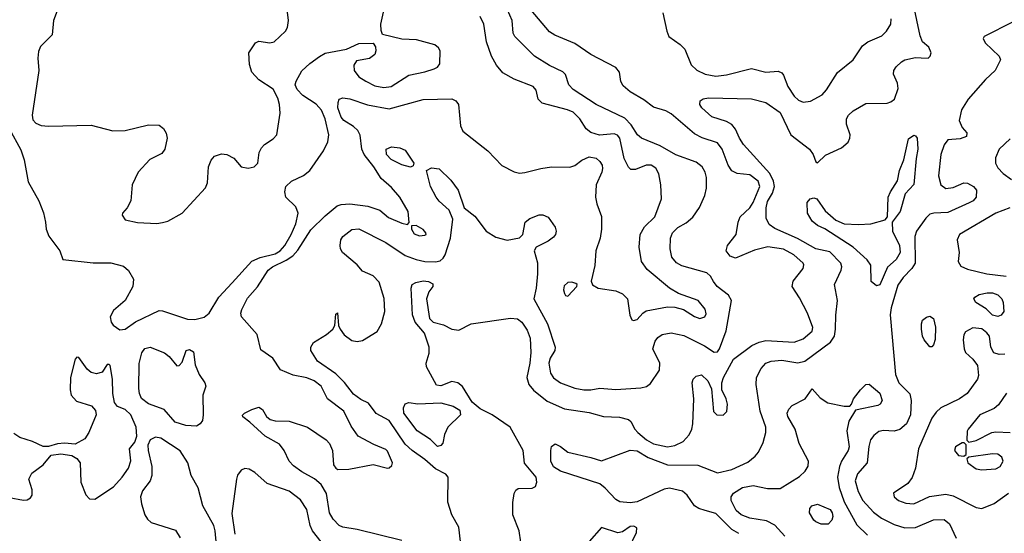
# Model space of a CAD drawing. Extents: x 1173029 to 1307123, y 522559 to 678521.
# Tile 135 of 256: x 1243734 to 1249252, y 541351 to 544230. Entities that reach past the tile are written whole.
import ezdxf

# ---------------------------------------------------------------- set-up
doc = ezdxf.new("R2010")
doc.units = 0

msp = doc.modelspace()

# ---------------------------------------------------------------- linework, layer by layer
at = {"layer": '0CON10XD'}
for points in [[(1246541.7, 541301.7), (1246533.1, 541365), (1246498.2, 541455), (1246497.3, 541522.7), (1246505.7, 541574.3), (1246515, 541593.3), (1246527.5, 541602.5), (1246605, 541604), (1246625, 541613.3), (1246633, 541637), (1246628.5, 541665), (1246563, 541743), (1246556, 541815), (1246483.1, 541945), (1246382, 542015), (1246315, 542048.6), (1246268.8, 542085), (1246215, 542173.8), (1246190, 542195), (1246155, 542201.9), (1246095, 542177.5), (1246070.7, 542180.7), (1246013.6, 542283.6), (1246011.4, 542305), (1246029.2, 542360.8), (1246029.6, 542395), (1246002.2, 542472.2), (1245950.8, 542535), (1245935.7, 542575), (1245928.6, 542725), (1245934.2, 542745), (1245953.1, 542756.9), (1245995, 542766.2), (1246025, 542762.5), (1246049.5, 542749.5), (1246050, 542735), (1246026.4, 542703.6), (1246012.9, 542665), (1246030.6, 542555), (1246051.2, 542535), (1246109.3, 542519.3), (1246155, 542495.6), (1246195, 542489.4), (1246265, 542525.5), (1246485, 542556.2), (1246523.8, 542553.8), (1246548.9, 542535), (1246578.8, 542488.8), (1246594.1, 542445), (1246598.6, 542365), (1246593.6, 542305), (1246576.7, 542225), (1246586.8, 542185), (1246613.2, 542153.2), (1246690.6, 542090.6), (1246788, 542048), (1246925, 542028.1), (1247005, 542004.6), (1247095, 542001.3), (1247145, 541989.4), (1247158.3, 541978.3), (1247180.4, 541935), (1247198.2, 541915), (1247246.7, 541875), (1247285, 541852.4), (1247365, 541834.7), (1247405, 541842.2), (1247451.5, 541865), (1247485, 541903.5), (1247501.3, 541935), (1247506.8, 541965), (1247512.5, 542105), (1247502.2, 542195), (1247508.6, 542215), (1247525, 542232.5), (1247555, 542239.4), (1247591.1, 542205), (1247611.3, 542161.3), (1247623, 542033), (1247641.2, 542015), (1247676.5, 542013.5), (1247697.3, 542032.7), (1247700, 542075), (1247694, 542105), (1247669.4, 542155), (1247668.5, 542195), (1247678, 542225), (1247735, 542326.2), (1247836.2, 542403.8), (1247877.3, 542422.7), (1247915, 542431.5), (1248075, 542421.8), (1248125, 542441.2), (1248175.4, 542484.6), (1248178.5, 542505), (1248148.7, 542585), (1248105, 542670.6), (1248062.7, 542735), (1248069.1, 542765), (1248125.5, 542835), (1248128.8, 542855), (1248123.8, 542865), (1248071.5, 542911.5), (1248015, 542944.2), (1247925.7, 542955.7), (1247851.5, 542938.5), (1247745, 542892.9), (1247715, 542903.6), (1247693.3, 542935), (1247701.2, 542965), (1247750, 543025), (1247760, 543095), (1247770.9, 543125), (1247825, 543175.4), (1247845.2, 543205), (1247882.6, 543295), (1247872.2, 543325), (1247825, 543360.6), (1247755, 543367.1), (1247725, 543382.2), (1247704.8, 543414.8), (1247671.4, 543505), (1247645, 543538.9), (1247558.3, 543568.3), (1247515, 543589.6), (1247385, 543702.5), (1247355, 543718.5), (1247285, 543739.5), (1247231.5, 543781.5), (1247154.8, 543824.8), (1247115, 543858.9), (1247102.8, 543882.8), (1247094.6, 543935), (1247075, 543962.1), (1246934.8, 544034.8), (1246845, 544096.2), (1246733.4, 544143.4), (1246702.8, 544162.8), (1246506.8, 544395)], [(1243675, 543619.4), (1243741, 543501), (1243758.9, 543445), (1243780.7, 543320.7), (1243841.4, 543215), (1243867.8, 543147.8), (1243878.1, 543095), (1243882.9, 543055), (1243896.4, 543016.4), (1243958, 542935), (1243976.4, 542886.4), (1244145, 542867.5), (1244245, 542867.5), (1244315, 542848.6), (1244344.5, 542824.5), (1244371.4, 542775), (1244367.1, 542735), (1244324.3, 542655), (1244260.5, 542599.5), (1244241.4, 542565), (1244246, 542535), (1244257, 542517), (1244295, 542492), (1244325, 542494.3), (1244383.7, 542536.3), (1244515, 542598.8), (1244535, 542597.1), (1244675, 542550.4), (1244715, 542548.8), (1244766.9, 542563.1), (1244795.7, 542585), (1244850, 542675), (1244924.5, 542755), (1245034.4, 542875.6), (1245082.4, 542897.6), (1245165, 542917.2), (1245193.8, 542935), (1245219.5, 542965), (1245255.1, 543024.9), (1245281.4, 543085), (1245294.7, 543144.7), (1245281.2, 543181.2), (1245226, 543235), (1245220, 543265), (1245226, 543295), (1245258, 543325), (1245323.7, 543356.3), (1245360.8, 543385), (1245437.1, 543495), (1245461.5, 543545), (1245466.8, 543585), (1245445.2, 543675), (1245425, 543722.5), (1245395, 543755.6), (1245321.4, 543805), (1245288.8, 543838.8), (1245277.5, 543865), (1245282.5, 543885), (1245316, 543944), (1245360.6, 543985), (1245415, 544023.1), (1245445, 544043.1), (1245565, 544064), (1245635, 544096.7), (1245715, 544097.5), (1245728.3, 544078.3), (1245730, 544055), (1245723.8, 544035), (1245695, 544012), (1245620.6, 543999.4), (1245605.7, 543974.3), (1245607.8, 543945), (1245635, 543910), (1245673.3, 543885), (1245725, 543858.5), (1245775, 543850), (1245816, 543855), (1245915, 543918.1), (1246005, 543937.1), (1246057.5, 543955), (1246075, 543963.8), (1246087.9, 543982.1), (1246090, 544055), (1246081.7, 544071.7), (1246059.7, 544089.7), (1245957.7, 544117.7), (1245875, 544120.8), (1245767, 544147), (1245759.3, 544169.3), (1245758.6, 544205), (1245779.5, 544305)], [(1243949.2, 544295), (1243924, 544225), (1243916.2, 544145), (1243851.2, 544078.8), (1243838.8, 544051.2), (1243835.5, 544014.5), (1243840.9, 543945), (1243803.3, 543695), (1243808.3, 543668.3), (1243825, 543650.8), (1243855, 543637.5), (1243895, 543633.1), (1244135, 543638.1), (1244255, 543606.9), (1244325, 543608.6), (1244455, 543640), (1244515, 543638), (1244539.3, 543619.3), (1244554.4, 543594.4), (1244560, 543565), (1244546.8, 543503.2), (1244529.7, 543480.3), (1244463, 543447), (1244398, 543375), (1244364, 543305), (1244356.2, 543215), (1244336.2, 543175), (1244310, 543145), (1244308.8, 543135), (1244325, 543108.8), (1244393.6, 543093.6), (1244503.3, 543086.7)], [(1244503.3, 543086.7), (1244535, 543093.3), (1244565, 543101.2), (1244645, 543146), (1244775, 543288), (1244785.6, 543315), (1244791.4, 543405), (1244807.9, 543442.1), (1244826.2, 543465), (1244865, 543477.8), (1244894.5, 543474.5), (1244933.5, 543453.5), (1244975, 543404.3), (1245015, 543397.1), (1245047.5, 543405), (1245068.8, 543425), (1245075.8, 543485), (1245088.3, 543511.7), (1245105, 543530), (1245155, 543561.9), (1245174.4, 543585), (1245193.4, 543706.6), (1245190, 543755), (1245180.3, 543790.3), (1245155, 543840), (1245075, 543892.9), (1245035.6, 543935), (1245021.7, 543978.3), (1245017.5, 544045), (1245055, 544100), (1245075, 544110), (1245135, 544100), (1245160, 544105), (1245223.3, 544165), (1245234.1, 544185.9), (1245240.8, 544225), (1245231.7, 544301.7)], [(1246150.9, 543330.9), (1246191.1, 543275), (1246224.4, 543174.4), (1246285, 543129.2), (1246347.5, 543045), (1246401.4, 543011.4), (1246465, 542993.1), (1246535, 543006.7), (1246553.9, 543026.1), (1246567.5, 543095), (1246592.5, 543115), (1246645, 543136.2), (1246666.1, 543136.1), (1246695, 543123.3), (1246735, 543066.7), (1246740, 543045), (1246735.8, 543025), (1246725, 543011.2), (1246695, 542988), (1246627.5, 542955), (1246616.2, 542935), (1246636, 542866), (1246636.7, 542805), (1246628.2, 542725), (1246614.6, 542665), (1246692.4, 542525), (1246734.6, 542395), (1246732.7, 542375), (1246707.4, 542332.6), (1246698.6, 542305), (1246708, 542248), (1246725, 542221.5), (1246765, 542194.6), (1246844.1, 542164.1), (1246895, 542154.6), (1246935, 542154.5), (1246985, 542164.4), (1247075, 542157.1), (1247214.6, 542165.4), (1247246.2, 542173.8), (1247270, 542190), (1247318.8, 542265), (1247321.8, 542305), (1247282.7, 542385), (1247295, 542427.5), (1247310.8, 542449.2), (1247334.1, 542465.9), (1247385, 542474.6), (1247455, 542460.4), (1247571.3, 542401.3), (1247625, 542365.5), (1247645, 542368.9), (1247656.6, 542385), (1247692.9, 542485), (1247722.3, 542655), (1247706.4, 542685), (1247642.5, 542735), (1247621.7, 542761.7), (1247605, 542792), (1247585, 542810), (1247445, 542850), (1247415, 542867.1), (1247388.9, 542898.9), (1247380, 542945), (1247380.5, 543005), (1247392.5, 543035), (1247423.1, 543065), (1247468.8, 543091.2), (1247507, 543123), (1247543.7, 543176.3), (1247573.3, 543245), (1247582.1, 543285), (1247582.1, 543345), (1247575.3, 543375.3), (1247558.9, 543405), (1247525, 543430.9), (1247411.5, 543471.5), (1247322.5, 543522.5), (1247218.1, 543565), (1247195.5, 543585), (1247160.7, 543640.7), (1247125, 543677.9), (1246965, 543753.8), (1246835, 543838.2), (1246811.1, 543865), (1246792.3, 543922.3), (1246778.1, 543938.1), (1246703.1, 543973.1), (1246618.1, 544025), (1246509.2, 544135), (1246500, 544155), (1246493.4, 544225), (1246468.6, 544285)], [(1247765, 541349.7), (1247725, 541372.4), (1247635, 541461.1), (1247575, 541479.1), (1247539.8, 541489.7), (1247514.8, 541504.8), (1247473.8, 541563.8), (1247447.8, 541587.8), (1247375, 541603.9), (1247345, 541598.7), (1247195, 541526.7), (1247155, 541521.1), (1247097.4, 541527.4), (1247075, 541540.4), (1247015, 541604.6), (1246985, 541627.3), (1246765, 541699.5), (1246725, 541722.5), (1246710.9, 541755), (1246709.7, 541815), (1246715, 541837.5), (1246735, 541852.5), (1246765, 541838), (1246805.6, 541805.6), (1246935, 541776.4), (1246995, 541756.5), (1247155, 541817.6), (1247195, 541812.1), (1247255.5, 541775.5), (1247365, 541735.4), (1247535, 541732.5), (1247645, 541690.3), (1247725, 541708.2), (1247815, 541750.4), (1247855, 541782.2), (1247874.1, 541805.9), (1247899.8, 541860.3), (1247916, 541915), (1247915.3, 541945), (1247884.1, 542035), (1247860.4, 542185), (1247863.2, 542225), (1247888.8, 542275), (1247915, 542304.6), (1247945, 542315.8), (1248005, 542321.1), (1248095, 542305.8), (1248133.3, 542315), (1248277.6, 542422.4), (1248299.7, 542455), (1248305.7, 542495), (1248307.3, 542572.7), (1248317.5, 542655), (1248300.4, 542745), (1248338.4, 542825), (1248340.9, 542845), (1248335.3, 542865), (1248275, 542928.7), (1248195, 542944.7), (1248093.4, 543003.4), (1247965, 543059.1), (1247935, 543081.9), (1247918.1, 543118.1), (1247917.6, 543175), (1247925, 543211.4), (1247953.3, 543256.7), (1247963.5, 543295), (1247958.1, 543325), (1247938.5, 543368.5), (1247790.3, 543530.3), (1247767.2, 543565), (1247745, 543617.1), (1247725, 543643.1), (1247695, 543658.9), (1247612, 543685), (1247556.6, 543736.6), (1247546, 543755), (1247548, 543775), (1247563.6, 543786.4), (1247595, 543791.5), (1247835, 543787.1), (1247915, 543765.4), (1247995, 543710.5), (1248054.6, 543585), (1248159.5, 543505), (1248180, 543475), (1248195, 543432.5), (1248205, 543427.5), (1248250, 543470), (1248338.9, 543511.1), (1248376.1, 543543.9), (1248386.5, 543565), (1248387.9, 543585), (1248366.9, 543645), (1248366.7, 543673.3), (1248378.5, 543695), (1248405, 543719.6), (1248475, 543760.4), (1248595, 543762.2), (1248615, 543768.6), (1248635.8, 543785), (1248656.7, 543845), (1248653.4, 543873.4), (1248630.8, 543925), (1248632.5, 543945), (1248645, 543966), (1248675, 543994), (1248695, 544004.2), (1248755, 544018.6), (1248785.7, 544015.7), (1248825.4, 544014.6), (1248837.1, 544025), (1248841.9, 544045), (1248828.6, 544075), (1248794.2, 544105), (1248779.8, 544139.8), (1248742.9, 544315)], [(1245800.4, 543120.4), (1245875, 543088.8), (1245907.5, 543082.5), (1245917.5, 543092.5), (1245910.8, 543155), (1245864.6, 543234.6), (1245818.5, 543288.5), (1245759.8, 543339.8), (1245719.2, 543405), (1245664.7, 543475), (1245650.8, 543505), (1245641.8, 543581.8), (1245628.5, 543608.5), (1245605, 543631.2), (1245550.6, 543665), (1245535, 543684.3), (1245517.5, 543735), (1245517.9, 543765), (1245525, 543784), (1245545, 543792.2), (1245585, 543786.8), (1245683.1, 543753.1), (1245805, 543729.5), (1245995, 543782), (1246155, 543785.5), (1246178, 543775), (1246192.9, 543755), (1246199.4, 543695), (1246204.1, 543634.1), (1246216.7, 543605), (1246357.5, 543495), (1246435, 543412.9), (1246505, 543377.5), (1246535, 543370.5), (1246565, 543372.5), (1246653.6, 543396.4), (1246715, 543405.6), (1246816.4, 543403.6), (1246845, 543412.5), (1246885, 543442), (1246925, 543461.2), (1246965, 543453.3), (1246985.9, 543435.9), (1246997.5, 543415), (1247000, 543395), (1246996.7, 543375), (1246964, 543305), (1246960, 543235), (1246967.6, 543197.6), (1246995, 543127.5), (1246995.4, 543055), (1246986.4, 543005), (1246962.7, 542935), (1246958, 542852), (1246935.8, 542765), (1246944.5, 542744.5), (1246976.2, 542725), (1247075, 542709.7), (1247112.2, 542692.2), (1247140, 542665), (1247153.2, 542573.2), (1247165, 542547.5), (1247173.6, 542543.6), (1247195, 542550), (1247225.3, 542584.7), (1247245, 542597.1), (1247365, 542620.8), (1247405, 542618.9), (1247454.4, 542604.4), (1247515, 542565.6), (1247545, 542555.5), (1247574.2, 542565), (1247581.4, 542581.4), (1247575, 542608), (1247536, 542655), (1247425.3, 542695.3), (1247375, 542725.5), (1247249.7, 542829.7), (1247219.2, 542875), (1247206.1, 542953.9), (1247210.4, 543025), (1247235, 543069.5), (1247293.6, 543125), (1247330.6, 543225), (1247326.9, 543305), (1247315.3, 543365.3), (1247298.2, 543398.2), (1247272.5, 543415), (1247244.7, 543415.3), (1247185, 543390), (1247159.3, 543389.3), (1247145, 543402.5), (1247122.4, 543452.4), (1247097.3, 543565), (1247085, 543583.5), (1247065, 543590.7), (1246983, 543583), (1246935, 543598.1), (1246907.9, 543617.9), (1246873.1, 543675), (1246835, 543711.6), (1246804.6, 543725.4), (1246662.6, 543762.6), (1246640, 543785), (1246628.8, 543835), (1246611.2, 543855), (1246505, 543897.3), (1246441.5, 543931.5), (1246405.3, 543975.3), (1246378.2, 544025), (1246350.8, 544105), (1246335.4, 544205.4), (1246315, 544247.5)], [(1247337.6, 544267.6), (1247360, 544165), (1247372.5, 544135), (1247435, 544090.6), (1247460.6, 544065), (1247497.2, 543977.2), (1247527.9, 543947.9), (1247574.8, 543924.8), (1247635, 543913.5), (1247695, 543920.9), (1247835, 543956.7), (1247915, 543935.6), (1247985, 543940.8), (1248005, 543931.4), (1248015, 543919.2), (1248037.8, 543855), (1248075, 543800.5), (1248099.3, 543779.3), (1248125, 543767.1), (1248165, 543774), (1248230.6, 543809.4), (1248255, 543837.5), (1248316.3, 543933.7), (1248405, 544005.6), (1248457.2, 544082.8), (1248486.2, 544105), (1248565, 544138.9), (1248591.1, 544165), (1248615.4, 544205), (1248617.1, 544235)], [(1249302.2, 544217.8), (1249138.8, 544135), (1249133.8, 544125), (1249145, 544100), (1249223.3, 544025), (1249230, 544005), (1249200.8, 543945), (1249146.5, 543895), (1249050, 543785), (1249012, 543725), (1248998.8, 543665), (1249015.8, 543625.8), (1249041.2, 543595), (1249040, 543575), (1249005, 543562), (1248935, 543556.2), (1248915, 543528.8), (1248896.5, 543475), (1248882.5, 543355), (1248895.8, 543305), (1248925, 543284.4), (1248965, 543289.2), (1249025, 543316), (1249045, 543314), (1249080, 543295), (1249096, 543275), (1249094.2, 543235), (1249077.5, 543215), (1249055, 543202.7), (1248935, 543148.2), (1248856.2, 543146.2), (1248835, 543139.2), (1248812.2, 543117.8), (1248759.7, 543045), (1248750.8, 543015), (1248751.6, 542865), (1248734, 542835), (1248685.5, 542784.5), (1248655, 542741.1), (1248617, 542615), (1248611.6, 542575), (1248641.7, 542241.7), (1248661.5, 542195), (1248722, 542132), (1248729.5, 542095), (1248725.4, 542015), (1248703.6, 541965), (1248667.1, 541932.9), (1248635, 541922.5), (1248575, 541926.4), (1248549.1, 541920.9), (1248520.9, 541899.1), (1248502.9, 541875), (1248492, 541838), (1248482.9, 541745), (1248429.2, 541685), (1248416.7, 541645), (1248433.5, 541585), (1248458.7, 541535), (1248519.1, 541469.1), (1248564.5, 541435), (1248635, 541399.7), (1248695, 541381.5), (1248755, 541383.5), (1248855, 541426.8), (1248915, 541427.3), (1248944.8, 541404.7), (1248982.8, 541322.8)], [(1248535, 542737.5), (1248505, 542762.5), (1248504.4, 542854.4), (1248484, 542884), (1248404.2, 542954.2), (1248246.6, 543056.6), (1248205, 543075.7), (1248175, 543101.4), (1248149.4, 543145), (1248147.5, 543205), (1248163.6, 543226.4), (1248185, 543230.5), (1248200.8, 543225), (1248248.2, 543158.2), (1248306.9, 543106.9), (1248355, 543086.2), (1248435, 543081.3), (1248504.5, 543085.5), (1248585, 543107.5), (1248597.5, 543125), (1248601.9, 543235), (1248614.5, 543265.5), (1248654.1, 543325.9), (1248664, 543385), (1248689.2, 543445), (1248715, 543562.5), (1248745, 543582), (1248755, 543578.8), (1248764, 543565), (1248767.9, 543505), (1248758.5, 543451.5), (1248745, 543306.7), (1248696.5, 543253.5), (1248668.6, 543155), (1248622.5, 543095), (1248625.8, 543045), (1248665, 542964.3), (1248668.1, 542925), (1248645, 542885.5), (1248597.2, 542842.8), (1248555, 542742.9), (1248535, 542737.5)], [(1245925, 543404), (1245875, 543415.8), (1245815, 543446.9), (1245789.1, 543475), (1245786.9, 543505), (1245817.6, 543517.6), (1245865, 543511.9), (1245895, 543498), (1245943.3, 543425), (1245939.3, 543410.7), (1245925, 543404)], [(1249285, 543562.9), (1249223.1, 543505), (1249202.2, 543455), (1249203.3, 543425), (1249215, 543399.2), (1249245, 543367.8), (1249292.2, 543335)], [(1246204.6, 541305), (1246194.6, 541384.6), (1246155, 541453.8), (1246134.1, 541525), (1246134.6, 541664.6), (1246122.5, 541682.5), (1246065, 541711.5), (1246005, 541764.7), (1245934.1, 541814.1), (1245895, 541850.4), (1245805, 541982.7), (1245731.5, 542021.5), (1245689.3, 542079.3), (1245645, 542100.6), (1245605, 542130), (1245555, 542195.5), (1245505.4, 542245), (1245403.1, 542315), (1245365.6, 542375), (1245365.6, 542395), (1245380.2, 542419.8), (1245452.5, 542465), (1245488, 542495), (1245500, 542515), (1245505, 542580), (1245515, 542587.5), (1245521.2, 542515), (1245530.6, 542495), (1245553.2, 542463.2), (1245595, 542431.2), (1245625, 542425.3), (1245655, 542431.4), (1245737.1, 542482.9), (1245762.1, 542525), (1245780, 542595), (1245777.1, 542667.1), (1245748.3, 542758.3), (1245715, 542793.5), (1245655, 542820), (1245625.7, 542855), (1245543.3, 542925), (1245531.9, 542945), (1245530, 542965), (1245534.4, 542995.6), (1245544.2, 543015), (1245595, 543053.5), (1245635, 543058.2), (1245785, 542980.7), (1245895, 542907.8), (1245955.2, 542885.2), (1246004.8, 542874.8), (1246065, 542871.9), (1246091, 542879), (1246107.8, 542892.2), (1246118.8, 542911.2), (1246148.6, 543005), (1246161.7, 543111.7), (1246141.5, 543161.5), (1246085, 543211.9), (1246067.5, 543235), (1246036.5, 543295), (1246013.3, 543385), (1246041.2, 543398.8), (1246085, 543393.1), (1246150.9, 543330.9)], [(1245875, 541309.8), (1245625, 541372.7), (1245545, 541384.5), (1245525, 541394.4), (1245490.6, 541430.6), (1245470, 541465), (1245453.6, 541573.6), (1245422.9, 541625), (1245386.1, 541656.1), (1245315, 541694.5), (1245269.2, 541729.2), (1245244.4, 541755), (1245215.4, 541815.4), (1245190.6, 541850.6), (1245108.8, 541895), (1245024.5, 541974.5), (1244985, 542003.8), (1244982.3, 542012.3), (1244994, 542025), (1245035, 542045.5), (1245075, 542057.1), (1245095.5, 542045.5), (1245117.5, 542005), (1245137.8, 541987.8), (1245165, 541981.1), (1245245, 541978.5), (1245346.6, 541946.6), (1245451.9, 541875), (1245470.5, 541855), (1245486.2, 541815), (1245493.3, 541735), (1245505, 541715.8), (1245517.6, 541707.6), (1245579.1, 541710.9), (1245715, 541735.6), (1245794.3, 541715.7), (1245805, 541718.1), (1245819.4, 541730.6), (1245822.5, 541745), (1245795, 541810.8), (1245785, 541820.8), (1245718.3, 541848.3), (1245630.8, 541895), (1245591.4, 541951.4), (1245551.2, 542035), (1245458.5, 542105), (1245423.1, 542175), (1245384.3, 542205), (1245342.2, 542222.2), (1245267, 542237), (1245196.4, 542266.4), (1245153.3, 542333.3), (1245085, 542379.2), (1245064.5, 542465), (1244977.7, 542565), (1244973.8, 542585), (1244979.6, 542605), (1245011.4, 542668.6), (1245067, 542733), (1245126.5, 542825), (1245151.5, 542845), (1245227.9, 542882.1), (1245263.8, 542906.2), (1245291.8, 542938.2), (1245365, 543051.1), (1245445, 543131.1), (1245513, 543187), (1245535.5, 543194.5), (1245585, 543197.2), (1245685.3, 543185.3), (1245751.3, 543161.3), (1245800.4, 543120.4)], [(1249282, 543175), (1249205, 543146.2), (1249000, 543025), (1248987.1, 542995), (1248999.2, 542925), (1248992.5, 542875), (1249008, 542848), (1249045, 542831.2), (1249154.7, 542805.3), (1249262, 542792)], [(1245975, 543019.2), (1246005, 543021.2), (1246012.5, 543025), (1246010, 543035), (1245995, 543053.3), (1245955, 543076.2), (1245930, 543075), (1245930, 543055), (1245945, 543030), (1245975, 543019.2)], [(1246805, 542680), (1246856.7, 542735), (1246857.5, 542745), (1246850.7, 542750.7), (1246827.7, 542757.7), (1246806.2, 542756.2), (1246785, 542737.5), (1246781.2, 542715), (1246786.7, 542695), (1246793.6, 542683.6), (1246805, 542680)], [(1249214.7, 542565.3), (1249185, 542573.4), (1249149.4, 542609.4), (1249093.1, 542645), (1249081.9, 542665), (1249085.8, 542675), (1249110.5, 542689.5), (1249155, 542698.2), (1249185, 542698.7), (1249215, 542686.7), (1249237.7, 542665), (1249246.2, 542645), (1249250, 542595), (1249235, 542573.8), (1249214.7, 542565.3)], [(1248845, 542396.2), (1248835, 542396.2), (1248803.1, 542435), (1248793.3, 542455), (1248786.9, 542495), (1248787.1, 542525), (1248794.3, 542545), (1248815, 542561.9), (1248835, 542567.3), (1248855.5, 542555), (1248866.6, 542506.6), (1248863.8, 542436.2), (1248855, 542406.7), (1248845, 542396.2)], [(1249255, 542355.6), (1249223, 542353), (1249192.4, 542362.4), (1249176.9, 542395), (1249169.4, 542455), (1249154.4, 542475), (1249125, 542497.5), (1249075, 542501.8), (1249035, 542479.2), (1249025, 542463.3), (1249020.5, 542435), (1249026.5, 542385), (1249035, 542364.3), (1249076.3, 542326.3), (1249101.7, 542291.7), (1249107.1, 542235), (1249101.4, 542215), (1249044.3, 542135), (1249000.8, 542105), (1248896.7, 542053.3), (1248869.9, 542030.1), (1248845, 541996.9), (1248770.4, 541825), (1248754.6, 541715.4), (1248736.3, 541663.7), (1248710.9, 541629.1), (1248631.2, 541575), (1248634, 541555), (1248658.8, 541535), (1248700.5, 541520.5), (1248745, 541516.4), (1248832.3, 541557.7), (1248925, 541570), (1248965, 541560), (1249095, 541495.5), (1249125, 541490.6), (1249195, 541518), (1249275, 541575.8)], [(1244725, 541951.2), (1244665, 541955.6), (1244605, 541973.8), (1244544.1, 542044.1), (1244455, 542076.5), (1244416.2, 542106.2), (1244404.7, 542134.7), (1244402.2, 542162.2), (1244403.2, 542303.2), (1244418, 542362), (1244435, 542386), (1244465, 542393.8), (1244545, 542361.9), (1244572.2, 542342.2), (1244615, 542290), (1244628.3, 542291.7), (1244645, 542310), (1244666.7, 542375), (1244685, 542382), (1244708.8, 542368.8), (1244718, 542295), (1244740.3, 542240.3), (1244771.2, 542195), (1244776.2, 542175), (1244760, 542125), (1244762.5, 542015), (1244757.5, 541982.5), (1244745.9, 541964.1), (1244725, 541951.2)], [(1243755, 541535.7), (1243775, 541537.5), (1243795, 541548.8), (1243804.2, 541565), (1243804.2, 541595), (1243785.8, 541655), (1243802.4, 541687.6), (1243865.8, 541735), (1243910.9, 541789.1), (1243965, 541795.5), (1244026.5, 541786.5), (1244055, 541770.8), (1244073.1, 541745), (1244077.3, 541637.3), (1244105, 541566.2), (1244125, 541544), (1244155, 541541.9), (1244259.6, 541610.4), (1244308.6, 541665), (1244342.9, 541715), (1244356.8, 541756.8), (1244348.8, 541825), (1244378.9, 541861.1), (1244390, 541895), (1244386.7, 541945), (1244357.3, 542015), (1244325, 542044.5), (1244281.8, 542061.8), (1244264.5, 542084.5), (1244255.5, 542135), (1244254.4, 542215), (1244240.7, 542290.7), (1244235, 542297.5), (1244225, 542296.7), (1244195.9, 542254.1), (1244165, 542243.8), (1244135, 542252), (1244111.3, 542271.3), (1244065, 542336.7), (1244055, 542337.5), (1244045, 542327.5), (1244017.9, 542225), (1244016.2, 542155), (1244022.9, 542125), (1244052.2, 542092.2), (1244136.2, 542065), (1244158.3, 542038.3), (1244162.5, 542015), (1244120.9, 541915), (1244098.8, 541881.2), (1244045, 541850.6), (1243985.4, 541855.4), (1243945, 541851.5), (1243895, 541837.1), (1243865, 541837.1), (1243805, 541865.6), (1243735, 541888.6), (1243700.3, 541910.3)], [(1248022.7, 541335), (1247965, 541395.6), (1247919.8, 541419.8), (1247825, 541435.9), (1247777.8, 541455), (1247749.4, 541479.4), (1247721.1, 541535), (1247721.5, 541555), (1247733.3, 541575), (1247785, 541607.3), (1247845, 541618), (1247925, 541601.5), (1247995, 541602.5), (1248105, 541669.6), (1248135, 541698.5), (1248153.2, 541726.8), (1248155.3, 541755), (1248102.5, 541855), (1248079.5, 541935), (1248038.5, 542005), (1248034.5, 542025), (1248043.7, 542046.3), (1248063.6, 542066.4), (1248136, 542105), (1248175, 542160), (1248219.3, 542109.3), (1248262.4, 542082.4), (1248355, 542063.1), (1248386, 542064), (1248396, 542074), (1248406.7, 542105), (1248445, 542154.4), (1248475, 542184.3), (1248495, 542185.8), (1248555, 542137.1), (1248567.1, 542095), (1248555.6, 542075), (1248543, 542067), (1248418.8, 542041.2), (1248380.3, 541979.7), (1248369.3, 541925), (1248381.9, 541835), (1248376.9, 541815), (1248339.2, 541755), (1248328.3, 541725), (1248317.5, 541665), (1248326.9, 541606.9), (1248355, 541527.3), (1248425, 541398.5), (1248485, 541340)], [(1249265, 542136.4), (1249219.2, 542070.8), (1249195, 542051.2), (1249114.2, 542015), (1249048.8, 541935), (1249043.6, 541923.6), (1249042.5, 541872.5), (1249052.5, 541862.5), (1249095, 541870), (1249182.5, 541915), (1249205, 541920), (1249285, 541916)], [(1246075, 541836.9), (1246036, 541876), (1245962.1, 541925), (1245887.1, 542025), (1245885.5, 542054.5), (1245895, 542076.2), (1245915, 542084.2), (1245965.6, 542075.6), (1246095, 542081.8), (1246162.8, 542062.8), (1246200.3, 542040.3), (1246204.2, 542015), (1246132.7, 541945), (1246115.5, 541905), (1246105, 541856.2), (1246095, 541843.1), (1246075, 541836.9)], [(1244837.7, 541285), (1244830, 541365), (1244821.5, 541395), (1244760, 541505), (1244733.3, 541605), (1244694.5, 541674.5), (1244677.1, 541745), (1244632.7, 541812.7), (1244525, 541884.6), (1244495, 541888.9), (1244466, 541875), (1244451.4, 541845), (1244453.1, 541815), (1244474.6, 541725), (1244473.9, 541675), (1244465, 541644.4), (1244421.9, 541588.1), (1244411.2, 541555), (1244415.9, 541515.9), (1244434.7, 541454.7), (1244449.6, 541429.6), (1244471.2, 541411.2), (1244607.8, 541367.8), (1244633.3, 541325)], [(1249025, 541782.5), (1249037.5, 541792.5), (1249037.5, 541847.5), (1249027.5, 541857.5), (1249015, 541857.5), (1248977.5, 541835), (1248973.3, 541815), (1248995, 541787.5), (1249025, 541782.5)], [(1249125, 541705.8), (1249205, 541711.8), (1249228.5, 541725), (1249245.6, 541755), (1249237.9, 541777.9), (1249215, 541794.3), (1249185, 541796.9), (1249052.5, 541777.5), (1249042.5, 541767.5), (1249047.5, 541745), (1249095, 541712.5), (1249125, 541705.8)], [(1245423.1, 541303.1), (1245374.6, 541365), (1245362.3, 541395), (1245343.2, 541483.2), (1245308.5, 541538.5), (1245245, 541587.2), (1245120.8, 541630.8), (1245051.1, 541691.1), (1245019.5, 541710.5), (1244995, 541713.5), (1244975, 541705.5), (1244955, 541676.9), (1244948.1, 541655), (1244921.9, 541461.9), (1244939.5, 541345)], [(1243675, 541551.2), (1243755, 541535.7)], [(1248265, 541401.2), (1248225, 541402.5), (1248195, 541414.2), (1248184.6, 541424.6), (1248160.8, 541465), (1248161.2, 541488.8), (1248173.3, 541505), (1248205, 541514), (1248275.5, 541485), (1248288, 541465), (1248290, 541445), (1248285, 541423.8), (1248265, 541401.2)], [(1247148.1, 541265), (1247190.6, 541355), (1247192.1, 541382.1), (1247175, 541390.6), (1247155, 541388.1), (1247111.7, 541358.3), (1247085.8, 541354.2), (1246995, 541383.8), (1246926, 541305)]]:
    msp.add_lwpolyline(points, dxfattribs=at)

doc.saveas('drawing.dxf')
